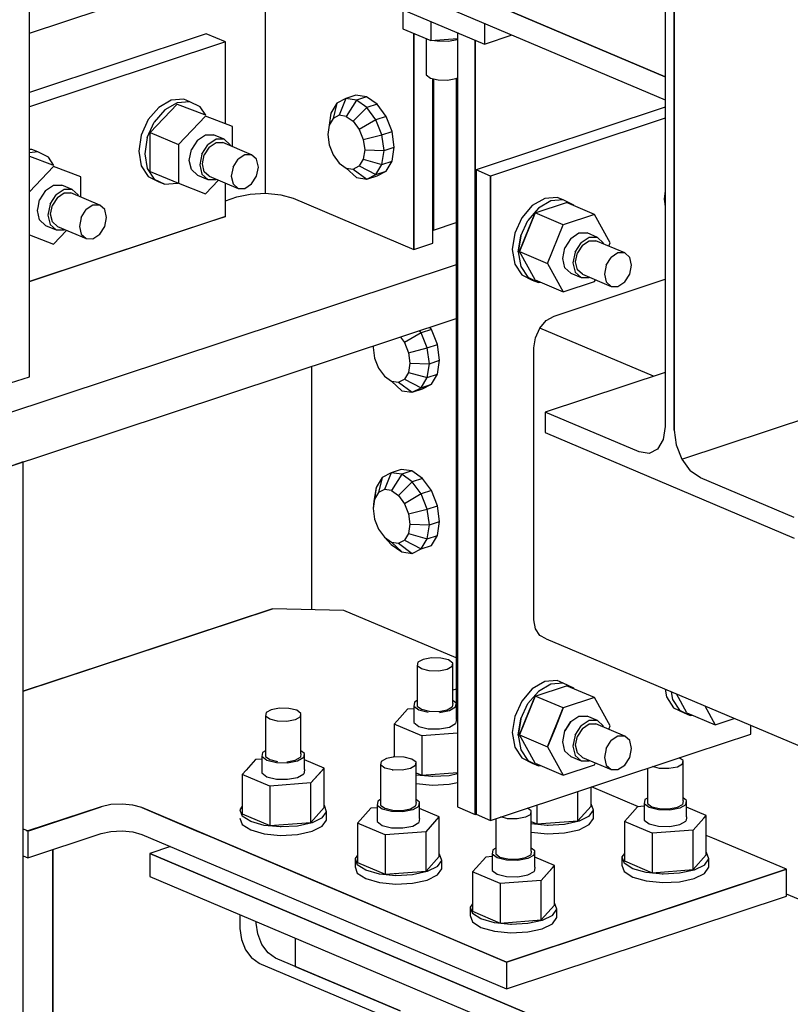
# Model space of a CAD drawing. Header units: inches. Extents: x -17.2 to 17.5, y -11.2 to 11.2.
# Tile 12 of 17: x -2.9 to -0.7, y -0.1 to 2.7. Entities that reach past the tile are written whole.
import ezdxf

# ---------------------------------------------------------------- set-up
doc = ezdxf.new("R2010")
doc.units = ezdxf.units.IN
doc.header["$LTSCALE"] = 2.5
doc.header["$MEASUREMENT"] = 0
doc.layers.add('Layer_0', color=7, linetype='Continuous')

msp = doc.modelspace()

# ---------------------------------------------------------------- linework, layer by layer
at = {"layer": 'Layer_0', "color": 2, "linetype": 'Continuous'}
for p, q in [((-2.8949, 1.6932), (-2.8949, 7.7569)), ((-1.0653, 2.5566), (-2.8949, 3.3313)), ((-2.8949, 3.2648), (-1.0653, 2.4902)), ((-1.0653, 3.1072), (-1.0653, 1.5503)), ((-1.0399, 1.5396), (-1.0399, 3.0965)), ((-2.2154, 2.2213), (-2.2154, 2.9771)), ((-2.0332, 2.9664), (-1.0653, 2.5566)), ((-1.0399, 2.9714), (-1.0399, 1.5396)), ((-2.8949, 2.6821), (-2.3358, 2.8674)), ((-2.138, 2.8844), (-1.5858, 2.6506)), ((-1.5858, 2.7105), (-1.5858, 2.6506)), ((-2.3863, 2.6802), (-2.8949, 2.5116)), ((-2.3311, 2.6568), (-2.3863, 2.6802)), ((-1.789, 2.6811), (-1.789, 2.0598)), ((-1.789, 2.3668), (-1.789, 2.6811)), ((-1.6637, 2.6835), (-1.6637, 0.4549)), ((-1.5858, 2.6506), (-1.5064, 2.6769)), ((-2.3311, 2.6568), (-2.8949, 2.4699)), ((-2.3311, 2.4219), (-2.3311, 2.6568)), ((-1.6123, 2.6618), (-1.6123, 2.0431)), ((-1.6123, 0.4331), (-1.6123, 2.6618)), ((-1.7347, 2.0778), (-1.7347, 2.5512)), ((-1.7324, 2.5506), (-1.7324, 2.1155)), ((-1.667, 2.5516), (-1.667, 0.7509)), ((-1.0653, 2.4688), (-1.6098, 2.2883)), ((-1.0653, 2.4375), (-1.5684, 2.2708)), ((-1.789, 2.0598), (-1.789, 2.3668)), ((-1.5684, 2.2708), (-1.6098, 2.2883)), ((-1.6098, 2.2883), (-1.6098, 0.4339)), ((-1.6098, 2.0431), (-1.6098, 2.2883)), ((-1.5684, 2.2708), (-1.5684, 2.092)), ((-1.5684, 0.4164), (-1.5684, 2.2708)), ((-2.3311, 2.1546), (-2.3311, 2.2507)), ((-2.3311, 2.1998), (-2.2986, 2.2106)), ((-2.2986, 2.2106), (-2.2598, 2.219)), ((-2.2598, 2.219), (-2.2154, 2.2213)), ((-2.2154, 2.2213), (-2.172, 2.217)), ((-2.172, 2.217), (-2.1363, 2.2068)), ((-2.1363, 2.2068), (-1.789, 2.0598)), ((-2.3311, 2.1546), (-2.8949, 1.9677)), ((-2.3786, 2.1388), (-2.3311, 2.1546)), ((-1.0178, 1.4557), (1.1042, 2.159)), ((-2.8949, 1.9677), (-2.3786, 2.1388)), ((-1.7324, 2.1155), (-1.667, 2.1372)), ((-1.7347, 2.1164), (-1.7324, 2.1155)), ((-1.789, 2.0598), (-1.7347, 2.0778)), ((-1.5684, 2.092), (-1.5684, 2.0014)), ((-1.6123, 2.0431), (-1.6123, 0.4331)), ((-1.667, 2.0152), (-2.9782, 1.5806)), ((-1.5684, 2.0014), (-1.5684, 0.7012)), ((-1.3854, 1.8678), (-1.0653, 1.9739)), ((-2.9782, 1.4261), (-1.667, 1.8606)), ((-1.4266, 1.8331), (-1.4077, 1.855)), ((-1.4077, 1.855), (-1.3854, 1.8678)), ((-1.4392, 1.8056), (-1.4266, 1.8331)), ((-1.0993, 1.6945), (-1.4266, 1.8331)), ((-1.4436, 1.7765), (-1.4392, 1.8056)), ((-1.4436, 0.9934), (-1.4436, 1.7765)), ((-2.0824, 1.0227), (-2.0824, 1.723)), ((-1.0653, 1.7058), (-1.411, 1.5912)), ((-2.9492, 1.6752), (-2.8949, 1.6932)), ((-1.1407, 1.4768), (-1.411, 1.5912)), ((-1.411, 1.5912), (-1.411, 1.5325)), ((-1.411, 1.5325), (-0.6942, 1.229)), ((-1.0653, 1.5503), (-1.0711, 1.5124)), ((-1.0399, 1.5396), (-1.0342, 1.4968)), ((-1.0711, 1.5124), (-1.0874, 1.4851)), ((-1.1118, 1.4726), (-1.1407, 1.4768)), ((-1.0874, 1.4851), (-1.1118, 1.4726)), ((-1.0342, 1.4968), (-1.0178, 1.4557)), ((-2.9127, 1.4478), (-2.9455, 1.4369)), ((-2.9127, -3.5358), (-2.9127, 1.4478)), ((-1.0178, 1.4557), (-0.9934, 1.4224)), ((-0.9645, 1.4022), (-0.9934, 1.4224)), ((-0.6942, 1.2878), (-0.9645, 1.4022)), ((-2.9127, 0.7878), (-2.196, 1.0253)), ((-2.196, 1.0253), (-2.6797, 0.865)), ((-1.9902, 1.0206), (-2.196, 1.0253)), ((-1.667, 0.8838), (-1.9902, 1.0206)), ((-1.4392, 0.9673), (-1.4436, 0.9934)), ((-1.4266, 0.9481), (-1.4392, 0.9673)), ((-1.4077, 0.9388), (-1.4266, 0.9481)), ((-1.4077, 0.9388), (0.7558, 0.0227)), ((-2.6797, 0.865), (-2.9127, 0.7878)), ((-1.667, 0.7943), (-1.6768, 0.791)), ((-1.667, 0.7509), (-1.6637, 0.7495)), ((-1.5684, 0.7012), (-1.5684, 0.6106)), ((-0.8195, 0.6646), (-0.8195, 0.6897)), ((-0.9825, 0.6106), (-0.8195, 0.6646)), ((-1.5684, 0.6106), (-1.5684, 0.4164)), ((-1.5684, 0.4164), (-0.9825, 0.6106)), ((-1.1428, 0.4557), (-1.2776, 0.5128)), ((-2.689, 0.4556), (-2.8997, 0.3858)), ((-2.894, 0.3876), (-2.689, 0.4556)), ((-2.6609, 0.4617), (-2.689, 0.4556)), ((-2.6287, 0.4633), (-2.6609, 0.4617)), ((-2.5973, 0.4602), (-2.6287, 0.4633)), ((-2.5714, 0.4529), (-2.5973, 0.4602)), ((-1.6637, 0.4549), (-1.6123, 0.4331)), ((-1.5222, 0.0086), (-2.5714, 0.4529)), ((-2.5714, 0.4529), (-2.4173, 0.3876)), ((-1.6123, 0.4331), (-1.6098, 0.4339)), ((-1.6098, 0.4339), (-1.5684, 0.4164)), ((-2.8997, 0.3858), (-2.9127, 0.3913)), ((-2.9041, 0.3876), (-2.8997, 0.3858)), ((-2.8997, 0.3858), (-2.894, 0.3876)), ((-2.8997, 0.3858), (-2.8997, 0.3085)), ((-2.8997, 0.3085), (-2.689, 0.3783)), ((-2.689, 0.3783), (-2.6609, 0.3844)), ((-2.6609, 0.3844), (-2.6287, 0.3861)), ((-2.6287, 0.3861), (-2.5973, 0.383)), ((-2.5973, 0.383), (-2.5714, 0.3756)), ((-2.5714, 0.3756), (-1.5222, -0.0686)), ((-2.4173, 0.3876), (-2.3635, 0.3649)), ((-0.9282, 0.3649), (-0.9474, 0.373)), ((-2.4889, 0.3407), (-2.5482, 0.321)), ((-2.3635, 0.3649), (-2.086, 0.2474)), ((-0.7171, 0.2755), (-0.9282, 0.3649)), ((-2.9127, 0.314), (-2.8997, 0.3085)), ((-2.8276, 0.3324), (-2.8276, -0.2903)), ((-2.8276, -0.4076), (-2.8276, 0.3324)), ((2.0832, -1.64), (-2.5482, 0.321)), ((-2.5482, 0.321), (-2.5482, 0.2546)), ((-2.5482, 0.321), (0.6184, -1.0197)), ((-0.7171, 0.2755), (-1.5222, 0.0086)), ((-0.999, 0.1821), (-0.7171, 0.2755)), ((-0.7171, 0.1982), (-0.7171, 0.2755)), ((-2.5482, 0.2546), (0.3663, -0.9794)), ((-2.086, 0.2474), (-1.9318, 0.1821)), ((0.7558, -0.4193), (-0.7171, 0.2043)), ((-1.9318, 0.1821), (-1.7547, 0.1071)), ((-1.5222, -0.0686), (-0.7171, 0.1982)), ((-1.2252, 0.1071), (-0.999, 0.1821)), ((-2.2893, 0.1449), (-2.2893, 0.1051)), ((-2.2425, 0.1207), (-2.2425, 0.1251)), ((-2.2382, 0.0893), (-2.2425, 0.1207)), ((-2.2893, 0.1051), (-2.2851, 0.0738)), ((-2.2263, 0.0592), (-2.2382, 0.0893)), ((-1.7547, 0.1071), (-1.5222, 0.0086)), ((-1.5222, 0.0086), (-1.2252, 0.1071)), ((-2.2851, 0.0738), (-2.2731, 0.0437)), ((-2.2084, 0.0348), (-2.2263, 0.0592)), ((-2.1304, 0.0777), (-2.1304, -0.0041)), ((-2.2731, 0.0437), (-2.2552, 0.0193)), ((-2.1872, 0.02), (-2.2084, 0.0348)), ((-2.234, 0.0045), (-2.2552, 0.0193)), ((-1.8751, -0.1475), (-2.234, 0.0045)), ((-1.8283, -0.132), (-2.1872, 0.02)), ((-1.5222, 0.0086), (-1.5222, -0.0686)), ((-2.1304, -0.0041), (-1.8283, -0.132))]:
    msp.add_line(p, q, dxfattribs=at)
at = {"layer": 'Layer_0', "color": 1, "linetype": 'Continuous'}
for p, q in [((-1.8202, 2.7498), (-1.8202, 2.6943)), ((-1.8202, 2.6943), (-1.7404, 2.6606)), ((-1.7404, 2.716), (-1.7404, 2.6606)), ((-1.7533, 2.666), (-1.7533, 2.5619)), ((-1.7404, 2.6606), (-1.6637, 2.6664)), ((-1.7298, 2.6614), (-1.7221, 2.6595)), ((-1.7221, 2.6595), (-1.6898, 2.6587)), ((-1.6898, 2.6587), (-1.6637, 2.6636)), ((-1.7533, 2.5619), (-1.7413, 2.5528)), ((-1.7413, 2.5528), (-1.7188, 2.5473)), ((-1.6919, 2.5467), (-1.6678, 2.5512)), ((-1.6678, 2.5512), (-1.6637, 2.5535)), ((-1.7188, 2.5473), (-1.6919, 2.5467)), ((-1.9848, 2.4939), (-2.0107, 2.4807)), ((-1.9848, 2.4939), (-2.0039, 2.4456)), ((-1.9555, 2.5036), (-1.9848, 2.4939)), ((-1.9543, 2.4895), (-1.9848, 2.4939)), ((-1.925, 2.4992), (-1.9555, 2.5036)), ((-1.925, 2.4992), (-1.9543, 2.4895)), ((-1.8945, 2.4778), (-1.925, 2.4992)), ((-2.5227, 2.4684), (-2.5531, 2.4332)), ((-2.5476, 2.3958), (-2.4696, 2.4774)), ((-2.4869, 2.4891), (-2.5227, 2.4684)), ((-2.4696, 2.4818), (-2.5054, 2.4611)), ((-2.4511, 2.4922), (-2.4869, 2.4891)), ((-2.4338, 2.4848), (-2.4696, 2.4818)), ((-2.4696, 2.4774), (-2.3916, 2.4475)), ((-2.4338, 2.4848), (-2.4511, 2.4922)), ((-2.4034, 2.4698), (-2.4338, 2.4848)), ((-2.3877, 2.4459), (-2.4034, 2.4698)), ((-2.0107, 2.4807), (-2.0279, 2.4518)), ((-2.0107, 2.4807), (-2.0211, 2.4367)), ((-1.9543, 2.4895), (-1.9836, 2.4426)), ((-1.9238, 2.4681), (-1.9632, 2.4283)), ((-1.9238, 2.4681), (-1.9543, 2.4895)), ((-1.8945, 2.4778), (-1.9238, 2.4681)), ((-1.8979, 2.4329), (-1.9238, 2.4681)), ((-1.8687, 2.4426), (-1.8945, 2.4778)), ((-2.5054, 2.4611), (-2.5358, 2.4259)), ((-2.3885, 2.4431), (-2.4665, 2.3615)), ((-2.3105, 2.4132), (-2.3885, 2.4431)), ((-2.0279, 2.4518), (-2.0326, 2.4175)), ((-2.0039, 2.4456), (-2.0211, 2.4367)), ((-1.9836, 2.4426), (-2.0039, 2.4456)), ((-1.9836, 2.4426), (-1.9632, 2.4283)), ((-1.8687, 2.4426), (-1.8979, 2.4329)), ((-1.8514, 2.3991), (-1.8687, 2.4426)), ((-2.5531, 2.4332), (-2.5734, 2.3889)), ((-2.5561, 2.3816), (-2.5358, 2.4259)), ((-2.3105, 2.3551), (-2.3105, 2.4132)), ((-2.0326, 2.4175), (-2.0367, 2.3908)), ((-2.0211, 2.4367), (-2.0326, 2.4175)), ((-1.9632, 2.4283), (-1.946, 2.4049)), ((-1.8979, 2.4329), (-1.946, 2.4049)), ((-1.8807, 2.3895), (-1.8979, 2.4329)), ((-2.5734, 2.3889), (-2.5805, 2.3422)), ((-2.5561, 2.3816), (-2.5632, 2.3349)), ((-2.5476, 2.2843), (-2.5476, 2.3958)), ((-2.5476, 2.3958), (-2.4665, 2.3615)), ((-2.4119, 2.374), (-2.3885, 2.3895)), ((-2.3885, 2.3895), (-2.3651, 2.3895)), ((-2.3348, 2.3766), (-2.3651, 2.3895)), ((-2.0367, 2.3908), (-2.0326, 2.3606)), ((-1.946, 2.4049), (-1.9345, 2.3759)), ((-1.9345, 2.3759), (-1.8807, 2.3895)), ((-1.8807, 2.3895), (-1.8514, 2.3991)), ((-1.8746, 2.3442), (-1.8807, 2.3895)), ((-1.8453, 2.3539), (-1.8514, 2.3991)), ((-2.4665, 2.3615), (-2.4665, 2.2499)), ((-2.4119, 2.374), (-2.4291, 2.3471)), ((-2.3987, 2.3342), (-2.3816, 2.3611)), ((-2.3777, 2.3541), (-2.3919, 2.3317)), ((-2.3582, 2.3767), (-2.3816, 2.3611)), ((-2.3777, 2.3541), (-2.3582, 2.367)), ((-2.3348, 2.3766), (-2.3582, 2.3767)), ((-2.3582, 2.367), (-2.3387, 2.367)), ((-2.2558, 2.3319), (-2.3387, 2.367)), ((-2.3176, 2.3611), (-2.3348, 2.3766)), ((-2.3168, 2.3578), (-2.3176, 2.3611)), ((-2.0326, 2.3606), (-2.0211, 2.3316)), ((-1.9345, 2.3759), (-1.9304, 2.3458)), ((-1.8746, 2.3442), (-1.8453, 2.3539)), ((-1.8514, 2.3138), (-1.8453, 2.3539)), ((-2.8879, 2.3474), (-2.8949, 2.3468)), ((-2.8707, 2.3401), (-2.8949, 2.338)), ((-2.8949, 2.3282), (-2.8285, 2.3027)), ((-2.8707, 2.3401), (-2.8879, 2.3474)), ((-2.8403, 2.325), (-2.8707, 2.3401)), ((-2.8246, 2.3011), (-2.8403, 2.325)), ((-2.5805, 2.3422), (-2.5734, 2.3002)), ((-2.5632, 2.3349), (-2.5561, 2.2929)), ((-2.4353, 2.316), (-2.4291, 2.3471)), ((-2.3987, 2.3342), (-2.405, 2.3032)), ((-2.3972, 2.3058), (-2.3919, 2.3317)), ((-2.2753, 2.3319), (-2.2948, 2.319)), ((-2.2558, 2.3319), (-2.2753, 2.3319)), ((-2.2416, 2.319), (-2.2558, 2.3319)), ((-2.0211, 2.3316), (-2.0039, 2.3082)), ((-1.9304, 2.3458), (-1.9345, 2.319)), ((-1.9304, 2.3458), (-1.8746, 2.3442)), ((-1.8807, 2.3041), (-1.8746, 2.3442)), ((-2.8254, 2.2983), (-2.8949, 2.2256)), ((-2.7474, 2.2684), (-2.8254, 2.2983)), ((-2.5734, 2.3002), (-2.5531, 2.2693)), ((-2.4291, 2.2892), (-2.4353, 2.316)), ((-2.405, 2.3032), (-2.3987, 2.2763)), ((-2.3919, 2.2834), (-2.3972, 2.3058)), ((-2.3091, 2.2966), (-2.3143, 2.2707)), ((-2.3091, 2.2966), (-2.2948, 2.319)), ((-2.2363, 2.2966), (-2.2416, 2.319)), ((-2.2416, 2.2707), (-2.2363, 2.2966)), ((-2.0039, 2.3082), (-1.9836, 2.2939)), ((-1.9632, 2.291), (-1.946, 2.2998)), ((-1.9345, 2.319), (-1.946, 2.2998)), ((-1.946, 2.2998), (-1.8979, 2.2752)), ((-1.9345, 2.319), (-1.8807, 2.3041)), ((-1.8979, 2.2752), (-1.8807, 2.3041)), ((-1.8807, 2.3041), (-1.8514, 2.3138)), ((-1.8687, 2.2849), (-1.8514, 2.3138)), ((-2.7474, 2.2103), (-2.7474, 2.2684)), ((-2.5561, 2.2929), (-2.5358, 2.262)), ((-2.5531, 2.2693), (-2.5227, 2.2543)), ((-2.5476, 2.2843), (-2.4665, 2.2499)), ((-2.4119, 2.2736), (-2.4291, 2.2892)), ((-2.4119, 2.2736), (-2.3816, 2.2608)), ((-2.3987, 2.2763), (-2.3816, 2.2608)), ((-2.3777, 2.2704), (-2.3919, 2.2834)), ((-2.3777, 2.2704), (-2.2948, 2.2354)), ((-2.3143, 2.2707), (-2.3091, 2.2483)), ((-2.2558, 2.2483), (-2.2416, 2.2707)), ((-1.9836, 2.2939), (-1.9632, 2.291)), ((-1.9836, 2.2939), (-1.9543, 2.2664)), ((-1.9632, 2.291), (-1.9238, 2.262)), ((-1.9238, 2.262), (-1.8979, 2.2752)), ((-1.9238, 2.262), (-1.8945, 2.2717)), ((-1.8979, 2.2752), (-1.8687, 2.2849)), ((-1.8945, 2.2717), (-1.8687, 2.2849)), ((-2.8488, 2.2292), (-2.8254, 2.2447)), ((-2.8254, 2.2447), (-2.802, 2.2447)), ((-2.7717, 2.2319), (-2.802, 2.2447)), ((-2.5358, 2.262), (-2.5054, 2.247)), ((-2.5227, 2.2543), (-2.5054, 2.247)), ((-2.5054, 2.247), (-2.4696, 2.25)), ((-2.4696, 2.25), (-2.4684, 2.2507)), ((-2.4665, 2.2499), (-2.3885, 2.22)), ((-2.3885, 2.22), (-2.3511, 2.2592)), ((-2.3816, 2.2608), (-2.3582, 2.2608)), ((-2.3582, 2.2608), (-2.3569, 2.2616)), ((-2.3091, 2.2483), (-2.2948, 2.2354)), ((-2.2753, 2.2353), (-2.2558, 2.2483)), ((-1.9543, 2.2664), (-1.9238, 2.262)), ((-2.8488, 2.2292), (-2.8659, 2.2023)), ((-2.8356, 2.1895), (-2.8185, 2.2163)), ((-2.7951, 2.2319), (-2.8185, 2.2163)), ((-2.8146, 2.2093), (-2.7951, 2.2222)), ((-2.7717, 2.2319), (-2.7951, 2.2319)), ((-2.7951, 2.2222), (-2.7756, 2.2222)), ((-2.6927, 2.1871), (-2.7756, 2.2222)), ((-2.7545, 2.2163), (-2.7717, 2.2319)), ((-2.7537, 2.213), (-2.7545, 2.2163)), ((-2.2948, 2.2354), (-2.2753, 2.2353)), ((-1.0653, 2.2278), (-1.0689, 2.2044)), ((-2.8704, 2.1804), (-2.8659, 2.2023)), ((-2.8356, 2.1895), (-2.8419, 2.1584)), ((-2.8341, 2.161), (-2.8288, 2.1869)), ((-2.8146, 2.2093), (-2.8288, 2.1869)), ((-2.7122, 2.1871), (-2.7317, 2.1742)), ((-2.6927, 2.1871), (-2.7122, 2.1871)), ((-2.6784, 2.1742), (-2.6927, 2.1871)), ((-1.448, 2.1858), (-1.4784, 2.1506)), ((-1.4122, 2.2065), (-1.448, 2.1858)), ((-1.44, 2.1649), (-1.3499, 2.1948)), ((-1.3949, 2.1992), (-1.4307, 2.1785)), ((-1.3763, 2.2095), (-1.4122, 2.2065)), ((-1.3591, 2.2022), (-1.3949, 2.1992)), ((-1.3591, 2.2022), (-1.3763, 2.2095)), ((-1.3287, 2.1872), (-1.3591, 2.2022)), ((-1.2688, 2.1605), (-1.3499, 2.1948)), ((-1.3275, 2.1853), (-1.3287, 2.1872)), ((-1.0689, 2.2044), (-1.0653, 2.1833)), ((-2.8722, 2.1713), (-2.8704, 2.1804)), ((-2.8659, 2.1444), (-2.8722, 2.1713)), ((-2.8419, 2.1584), (-2.8356, 2.1315)), ((-2.8288, 2.1386), (-2.8341, 2.161)), ((-2.746, 2.1518), (-2.7317, 2.1742)), ((-2.6732, 2.1518), (-2.6784, 2.1742)), ((-1.44, 2.1649), (-1.485, 2.0534)), ((-1.4694, 2.092), (-1.44, 2.1649)), ((-1.4307, 2.1785), (-1.4611, 2.1433)), ((-1.3589, 2.1306), (-1.44, 2.1649)), ((-1.2688, 2.1605), (-1.3589, 2.1306)), ((-1.2237, 2.0788), (-1.2688, 2.1605)), ((-2.8488, 2.1288), (-2.8659, 2.1444)), ((-2.8488, 2.1288), (-2.8185, 2.116)), ((-2.8356, 2.1315), (-2.8185, 2.116)), ((-2.8146, 2.1256), (-2.8288, 2.1386)), ((-2.8146, 2.1256), (-2.7317, 2.0906)), ((-2.746, 2.1518), (-2.7512, 2.1259)), ((-2.7512, 2.1259), (-2.746, 2.1035)), ((-2.6927, 2.1035), (-2.6784, 2.1259)), ((-2.6784, 2.1259), (-2.6732, 2.1518)), ((-1.4784, 2.1506), (-1.4987, 2.1063)), ((-1.4814, 2.099), (-1.4611, 2.1433)), ((-1.4039, 2.0191), (-1.3589, 2.1306)), ((-2.8949, 2.1019), (-2.8254, 2.0752)), ((-2.8254, 2.0752), (-2.788, 2.1144)), ((-2.8185, 2.116), (-2.7951, 2.116)), ((-2.7951, 2.116), (-2.7938, 2.1168)), ((-2.746, 2.1035), (-2.7317, 2.0906)), ((-2.7122, 2.0905), (-2.6927, 2.1035)), ((-1.4987, 2.1063), (-1.5058, 2.0596)), ((-1.4885, 2.0523), (-1.4814, 2.099)), ((-1.4814, 2.099), (-1.4825, 2.092)), ((-1.3372, 2.0914), (-1.3138, 2.1069)), ((-1.3138, 2.1069), (-1.2904, 2.1069)), ((-1.2609, 2.0944), (-1.2904, 2.1069)), ((-2.7317, 2.0906), (-2.7122, 2.0905)), ((-1.4825, 2.092), (-1.4885, 2.0523)), ((-1.485, 2.0534), (-1.4694, 2.092)), ((-1.3372, 2.0914), (-1.3543, 2.0645)), ((-1.3248, 2.052), (-1.3077, 2.0789)), ((-1.3038, 2.0718), (-1.3181, 2.0494)), ((-1.2843, 2.0944), (-1.3077, 2.0789)), ((-1.3038, 2.0718), (-1.2843, 2.0847)), ((-1.2609, 2.0944), (-1.2843, 2.0944)), ((-1.2843, 2.0847), (-1.2648, 2.0847)), ((-1.1819, 2.0497), (-1.2648, 2.0847)), ((-1.2437, 2.0789), (-1.2609, 2.0944)), ((-1.243, 2.0755), (-1.2437, 2.0789)), ((-1.2277, 2.069), (-1.2237, 2.0788)), ((-1.5058, 2.0596), (-1.4987, 2.0176)), ((-1.4885, 2.0523), (-1.4814, 2.0103)), ((-1.485, 2.0534), (-1.4039, 2.0191)), ((-1.44, 1.9718), (-1.485, 2.0534)), ((-1.3606, 2.0334), (-1.3543, 2.0645)), ((-1.3248, 2.052), (-1.3311, 2.0209)), ((-1.3233, 2.0235), (-1.3181, 2.0494)), ((-1.2015, 2.0497), (-1.221, 2.0367)), ((-1.1819, 2.0497), (-1.2015, 2.0497)), ((-1.1677, 2.0367), (-1.1819, 2.0497)), ((-1.4987, 2.0176), (-1.4784, 1.9867)), ((-1.4039, 2.0191), (-1.3589, 1.9374)), ((-1.3543, 2.0065), (-1.3606, 2.0334)), ((-1.3311, 2.0209), (-1.3248, 1.994)), ((-1.3181, 2.0011), (-1.3233, 2.0235)), ((-1.2352, 2.0143), (-1.2405, 1.9885)), ((-1.2352, 2.0143), (-1.221, 2.0367)), ((-1.1624, 2.0143), (-1.1677, 2.0367)), ((-1.1677, 1.9884), (-1.1624, 2.0143)), ((-1.4814, 2.0103), (-1.4611, 1.9794)), ((-1.4784, 1.9867), (-1.448, 1.9716)), ((-1.3372, 1.991), (-1.3543, 2.0065)), ((-1.3372, 1.991), (-1.3077, 1.9785)), ((-1.3248, 1.994), (-1.3077, 1.9785)), ((-1.3038, 1.9882), (-1.3181, 2.0011)), ((-1.3038, 1.9882), (-1.221, 1.9531)), ((-1.2405, 1.9885), (-1.2352, 1.966)), ((-1.1819, 1.966), (-1.1677, 1.9884)), ((-1.4611, 1.9794), (-1.4307, 1.9643)), ((-1.448, 1.9716), (-1.4307, 1.9643)), ((-1.44, 1.9718), (-1.3589, 1.9374)), ((-1.4307, 1.9643), (-1.4238, 1.9649)), ((-1.3589, 1.9374), (-1.2688, 1.9673)), ((-1.3077, 1.9785), (-1.2843, 1.9785)), ((-1.2843, 1.9785), (-1.283, 1.9794)), ((-1.2688, 1.9673), (-1.2667, 1.9725)), ((-1.2352, 1.966), (-1.221, 1.9531)), ((-1.2015, 1.9531), (-1.1819, 1.966)), ((-1.221, 1.9531), (-1.2015, 1.9531)), ((-1.7675, 1.8194), (-1.8155, 1.7914)), ((-1.7675, 1.8194), (-1.7722, 1.8258)), ((-1.7382, 1.8291), (-1.7675, 1.8194)), ((-1.7502, 1.7759), (-1.7675, 1.8194)), ((-1.7382, 1.8291), (-1.7429, 1.8355)), ((-1.721, 1.7856), (-1.7382, 1.8291)), ((-1.8274, 1.8075), (-1.8155, 1.7914)), ((-1.8155, 1.7914), (-1.804, 1.7624)), ((-1.7502, 1.7759), (-1.721, 1.7856)), ((-1.7149, 1.7404), (-1.721, 1.7856)), ((-1.9056, 1.7816), (-1.9062, 1.7772)), ((-1.9062, 1.7772), (-1.9022, 1.7471)), ((-1.804, 1.7624), (-1.7502, 1.7759)), ((-1.804, 1.7624), (-1.8, 1.7322)), ((-1.7442, 1.7307), (-1.7502, 1.7759)), ((-1.9022, 1.7471), (-1.8907, 1.7181)), ((-1.8, 1.7322), (-1.804, 1.7055)), ((-1.8, 1.7322), (-1.7442, 1.7307)), ((-1.7502, 1.6906), (-1.7442, 1.7307)), ((-1.7442, 1.7307), (-1.7149, 1.7404)), ((-1.721, 1.7003), (-1.7149, 1.7404)), ((-1.8907, 1.7181), (-1.8734, 1.6947)), ((-1.804, 1.7055), (-1.8155, 1.6862)), ((-1.804, 1.7055), (-1.7502, 1.6906)), ((-1.8734, 1.6947), (-1.8531, 1.6804)), ((-1.8531, 1.6804), (-1.8328, 1.6774)), ((-1.8531, 1.6804), (-1.8239, 1.6529)), ((-1.8328, 1.6774), (-1.8155, 1.6862)), ((-1.8328, 1.6774), (-1.7934, 1.6485)), ((-1.8155, 1.6862), (-1.7675, 1.6617)), ((-1.7675, 1.6617), (-1.7502, 1.6906)), ((-1.7502, 1.6906), (-1.721, 1.7003)), ((-1.7382, 1.6714), (-1.721, 1.7003)), ((-1.8239, 1.6529), (-1.7934, 1.6485)), ((-1.7934, 1.6485), (-1.7675, 1.6617)), ((-1.7934, 1.6485), (-1.7641, 1.6582)), ((-1.7675, 1.6617), (-1.7382, 1.6714)), ((-1.7641, 1.6582), (-1.7382, 1.6714)), ((-1.8251, 1.4265), (-1.8544, 1.4168)), ((-1.7946, 1.4221), (-1.8251, 1.4265)), ((-1.7946, 1.4221), (-1.8239, 1.4124)), ((-1.7641, 1.4007), (-1.7946, 1.4221)), ((-1.8802, 1.4036), (-1.8975, 1.3747)), ((-1.8802, 1.4036), (-1.8907, 1.3596)), ((-1.8544, 1.4168), (-1.8802, 1.4036)), ((-1.8544, 1.4168), (-1.8734, 1.3684)), ((-1.8239, 1.4124), (-1.8544, 1.4168)), ((-1.8239, 1.4124), (-1.8531, 1.3655)), ((-1.7934, 1.391), (-1.8328, 1.3512)), ((-1.7934, 1.391), (-1.8239, 1.4124)), ((-1.7641, 1.4007), (-1.7934, 1.391)), ((-1.7675, 1.3558), (-1.7934, 1.391)), ((-1.7382, 1.3655), (-1.7641, 1.4007)), ((-1.8975, 1.3747), (-1.9036, 1.3346)), ((-1.8975, 1.3747), (-1.9022, 1.3404)), ((-1.8734, 1.3684), (-1.8907, 1.3596)), ((-1.8531, 1.3655), (-1.8734, 1.3684)), ((-1.8531, 1.3655), (-1.8328, 1.3512)), ((-1.7382, 1.3655), (-1.7675, 1.3558)), ((-1.721, 1.322), (-1.7382, 1.3655)), ((-1.9022, 1.3404), (-1.9062, 1.3136)), ((-1.9036, 1.3346), (-1.9062, 1.3136)), ((-1.8907, 1.3596), (-1.9022, 1.3404)), ((-1.8328, 1.3512), (-1.8155, 1.3278)), ((-1.7675, 1.3558), (-1.8155, 1.3278)), ((-1.7502, 1.3123), (-1.7675, 1.3558)), ((-1.9062, 1.3136), (-1.9022, 1.2835)), ((-1.8155, 1.3278), (-1.804, 1.2988)), ((-1.804, 1.2988), (-1.7502, 1.3123)), ((-1.7502, 1.3123), (-1.721, 1.322)), ((-1.7442, 1.2671), (-1.7502, 1.3123)), ((-1.7149, 1.2768), (-1.721, 1.322)), ((-1.9022, 1.2835), (-1.8907, 1.2545)), ((-1.804, 1.2988), (-1.8, 1.2686)), ((-1.7442, 1.2671), (-1.7149, 1.2768)), ((-1.721, 1.2367), (-1.7149, 1.2768)), ((-1.8907, 1.2545), (-1.8734, 1.2311)), ((-1.8, 1.2686), (-1.804, 1.2419)), ((-1.8, 1.2686), (-1.7442, 1.2671)), ((-1.7502, 1.227), (-1.7442, 1.2671)), ((-1.8734, 1.2311), (-1.8531, 1.2168)), ((-1.8734, 1.2311), (-1.8544, 1.2107)), ((-1.8328, 1.2138), (-1.8155, 1.2227)), ((-1.804, 1.2419), (-1.8155, 1.2227)), ((-1.8155, 1.2227), (-1.7675, 1.1981)), ((-1.804, 1.2419), (-1.7502, 1.227)), ((-1.7675, 1.1981), (-1.7502, 1.227)), ((-1.7502, 1.227), (-1.721, 1.2367)), ((-1.7382, 1.2078), (-1.721, 1.2367)), ((-1.8544, 1.2107), (-1.8239, 1.1893)), ((-1.8531, 1.2168), (-1.8328, 1.2138)), ((-1.8531, 1.2168), (-1.8239, 1.1893)), ((-1.8328, 1.2138), (-1.7934, 1.1849)), ((-1.7934, 1.1849), (-1.7675, 1.1981)), ((-1.7675, 1.1981), (-1.7382, 1.2078)), ((-1.8239, 1.1893), (-1.7934, 1.1849)), ((-1.7624, 0.8796), (-1.7772, 0.8712)), ((-1.7382, 0.8841), (-1.7624, 0.8796)), ((-1.7113, 0.8835), (-1.7382, 0.8841)), ((-1.6888, 0.878), (-1.7113, 0.8835)), ((-1.7772, 0.8712), (-1.7789, 0.8611)), ((-1.7669, 0.8521), (-1.7789, 0.8611)), ((-1.7789, 0.8611), (-1.7789, 0.7452)), ((-1.7444, 0.8465), (-1.7669, 0.8521)), ((-1.6933, 0.8504), (-1.7175, 0.8459)), ((-1.6785, 0.8588), (-1.6933, 0.8504)), ((-1.6768, 0.8689), (-1.6888, 0.878)), ((-1.6785, 0.8588), (-1.6768, 0.8689)), ((-1.6768, 0.753), (-1.6768, 0.8689)), ((-1.7175, 0.8459), (-1.7444, 0.8465)), ((-1.448, 0.795), (-1.4784, 0.7598)), ((-1.4122, 0.8157), (-1.448, 0.795)), ((-1.44, 0.7742), (-1.3499, 0.804)), ((-1.3949, 0.8084), (-1.4307, 0.7877)), ((-1.3763, 0.8188), (-1.4122, 0.8157)), ((-1.3591, 0.8115), (-1.3949, 0.8084)), ((-1.3591, 0.8115), (-1.3763, 0.8188)), ((-1.3287, 0.7964), (-1.3591, 0.8115)), ((-1.2688, 0.7697), (-1.3499, 0.804)), ((-1.3275, 0.7946), (-1.3287, 0.7964)), ((-1.0656, 0.7939), (-1.0618, 0.7716)), ((-1.44, 0.7742), (-1.485, 0.6627)), ((-1.4694, 0.7012), (-1.44, 0.7742)), ((-1.4307, 0.7877), (-1.4611, 0.7525)), ((-1.3589, 0.7398), (-1.44, 0.7742)), ((-1.2688, 0.7697), (-1.3589, 0.7398)), ((-1.2237, 0.688), (-1.2688, 0.7697)), ((-1.0618, 0.7716), (-1.0415, 0.7407)), ((-1.0483, 0.7866), (-1.0445, 0.7643)), ((-1.0031, 0.7258), (-1.033, 0.7801)), ((-2.1751, 0.7393), (-2.1992, 0.7348)), ((-2.1482, 0.7387), (-2.1751, 0.7393)), ((-2.1257, 0.7332), (-2.1482, 0.7387)), ((-1.7891, 0.7376), (-1.8075, 0.7361)), ((-1.7871, 0.7566), (-1.7891, 0.7445)), ((-1.7747, 0.7336), (-1.7891, 0.7445)), ((-1.7891, 0.7445), (-1.7891, 0.6977)), ((-1.7789, 0.7612), (-1.7871, 0.7566)), ((-1.7789, 0.7452), (-1.7669, 0.7362)), ((-1.6933, 0.7345), (-1.6785, 0.7429)), ((-1.6686, 0.7417), (-1.6864, 0.7316)), ((-1.6768, 0.753), (-1.6785, 0.7429)), ((-1.667, 0.7541), (-1.6768, 0.7615)), ((-1.6686, 0.7417), (-1.667, 0.7514)), ((-1.6666, 0.7071), (-1.6666, 0.7538)), ((-1.4784, 0.7598), (-1.4987, 0.7155)), ((-1.4814, 0.7082), (-1.4611, 0.7525)), ((-1.4039, 0.6283), (-1.3589, 0.7398)), ((-1.3589, 0.7398), (-1.3827, 0.6809)), ((-1.0445, 0.7643), (-1.0242, 0.7334)), ((-1.0415, 0.7407), (-1.0111, 0.7257)), ((-0.9519, 0.7458), (-0.922, 0.6915)), ((-2.2141, 0.7264), (-2.2158, 0.7163)), ((-2.2037, 0.7073), (-2.2158, 0.7163)), ((-2.2158, 0.7163), (-2.2158, 0.6004)), ((-2.1992, 0.7348), (-2.2141, 0.7264)), ((-2.1153, 0.714), (-2.1302, 0.7056)), ((-2.1137, 0.7241), (-2.1257, 0.7332)), ((-2.1153, 0.714), (-2.1137, 0.7241)), ((-2.1137, 0.6082), (-2.1137, 0.7241)), ((-1.8075, 0.7361), (-1.837, 0.7032)), ((-1.7477, 0.7269), (-1.7747, 0.7336)), ((-1.7669, 0.7362), (-1.7444, 0.7306)), ((-1.7444, 0.7306), (-1.7175, 0.73)), ((-1.7175, 0.73), (-1.6933, 0.7345)), ((-1.6864, 0.7316), (-1.7154, 0.7262)), ((-1.6637, 0.7341), (-1.6666, 0.7354)), ((-1.4987, 0.7155), (-1.5058, 0.6688)), ((-1.3372, 0.7006), (-1.3138, 0.7161)), ((-1.3138, 0.7161), (-1.2904, 0.7161)), ((-1.2609, 0.7036), (-1.2904, 0.7161)), ((-1.0242, 0.7334), (-0.9938, 0.7184)), ((-1.0111, 0.7257), (-0.9938, 0.7184)), ((-1.0031, 0.7258), (-0.922, 0.6915)), ((-0.9938, 0.7184), (-0.9869, 0.719)), ((-0.922, 0.6915), (-0.8668, 0.7097)), ((-2.1813, 0.7017), (-2.2037, 0.7073)), ((-2.1544, 0.7011), (-2.1813, 0.7017)), ((-2.1302, 0.7056), (-2.1544, 0.7011)), ((-1.837, 0.7032), (-1.8457, 0.6934)), ((-1.766, 0.6597), (-1.8457, 0.6934)), ((-1.8457, 0.6934), (-1.8457, 0.5987)), ((-1.7891, 0.6977), (-1.7747, 0.6869)), ((-1.7747, 0.6869), (-1.7477, 0.6802)), ((-1.7477, 0.6802), (-1.7154, 0.6795)), ((-1.7154, 0.6795), (-1.6864, 0.6849)), ((-1.6864, 0.6849), (-1.6686, 0.695)), ((-1.6672, 0.7032), (-1.6686, 0.695)), ((-1.6666, 0.7071), (-1.6672, 0.7032)), ((-1.4885, 0.6615), (-1.4814, 0.7082)), ((-1.4825, 0.7012), (-1.4885, 0.6615)), ((-1.485, 0.6627), (-1.4694, 0.7012)), ((-1.4814, 0.7082), (-1.4825, 0.7012)), ((-1.3827, 0.6809), (-1.4039, 0.6283)), ((-1.3372, 0.7006), (-1.3543, 0.6737)), ((-1.3543, 0.6737), (-1.3498, 0.6809)), ((-1.3498, 0.6809), (-1.3372, 0.7006)), ((-1.3248, 0.6612), (-1.3077, 0.6881)), ((-1.3038, 0.681), (-1.3181, 0.6586)), ((-1.2843, 0.7036), (-1.3077, 0.6881)), ((-1.3038, 0.681), (-1.2843, 0.694)), ((-1.2609, 0.7036), (-1.2843, 0.7036)), ((-1.2843, 0.694), (-1.2648, 0.694)), ((-1.1819, 0.6589), (-1.2648, 0.694)), ((-1.2437, 0.6881), (-1.2609, 0.7036)), ((-1.243, 0.6847), (-1.2437, 0.6881)), ((-1.2277, 0.6783), (-1.2266, 0.6809)), ((-1.2266, 0.6809), (-1.2237, 0.688)), ((-1.6637, 0.6675), (-1.766, 0.6597)), ((-1.766, 0.6597), (-1.766, 0.5462)), ((-1.5058, 0.6688), (-1.4987, 0.6268)), ((-1.4885, 0.6615), (-1.4814, 0.6195)), ((-1.485, 0.6627), (-1.4039, 0.6283)), ((-1.44, 0.581), (-1.485, 0.6627)), ((-1.3606, 0.6427), (-1.3543, 0.6737)), ((-1.3248, 0.6612), (-1.3311, 0.6302)), ((-1.3233, 0.6327), (-1.3181, 0.6586)), ((-1.2015, 0.6589), (-1.221, 0.646)), ((-1.1819, 0.6589), (-1.2015, 0.6589)), ((-1.1677, 0.6459), (-1.1819, 0.6589)), ((-1.4987, 0.6268), (-1.4784, 0.5959)), ((-1.4039, 0.6283), (-1.3589, 0.5467)), ((-1.3543, 0.6158), (-1.3606, 0.6427)), ((-1.3311, 0.6302), (-1.3248, 0.6033)), ((-1.3181, 0.6103), (-1.3233, 0.6327)), ((-1.2352, 0.6236), (-1.2405, 0.5977)), ((-1.2352, 0.6236), (-1.221, 0.646)), ((-1.1624, 0.6235), (-1.1677, 0.6459)), ((-1.1677, 0.5977), (-1.1624, 0.6235)), ((-2.224, 0.6118), (-2.226, 0.5997)), ((-2.2115, 0.5888), (-2.226, 0.5997)), ((-2.226, 0.5997), (-2.226, 0.5529)), ((-2.2158, 0.6164), (-2.224, 0.6118)), ((-2.2158, 0.6004), (-2.2037, 0.5914)), ((-2.1302, 0.5897), (-2.1153, 0.5981)), ((-2.1055, 0.5969), (-2.1233, 0.5868)), ((-2.1137, 0.6082), (-2.1153, 0.5981)), ((-2.1035, 0.609), (-2.1137, 0.6167)), ((-2.1055, 0.5969), (-2.1035, 0.609)), ((-2.1035, 0.5623), (-2.1035, 0.609)), ((-1.8438, 0.5991), (-1.8679, 0.5946)), ((-1.8457, 0.6016), (-1.848, 0.5983)), ((-1.8169, 0.5985), (-1.8438, 0.5991)), ((-1.7944, 0.5929), (-1.8169, 0.5985)), ((-1.4814, 0.6195), (-1.4611, 0.5886)), ((-1.4784, 0.5959), (-1.448, 0.5809)), ((-1.3372, 0.6002), (-1.3543, 0.6158)), ((-1.3372, 0.6002), (-1.3077, 0.5877)), ((-1.3248, 0.6033), (-1.3077, 0.5877)), ((-1.3038, 0.5974), (-1.3181, 0.6103)), ((-1.3038, 0.5974), (-1.221, 0.5623)), ((-1.2405, 0.5977), (-1.2352, 0.5753)), ((-1.1819, 0.5752), (-1.1677, 0.5977)), ((-1.0142, 0.5884), (-1.025, 0.5965)), ((-2.2444, 0.5914), (-2.2718, 0.5607)), ((-2.226, 0.5928), (-2.2444, 0.5914)), ((-2.1846, 0.5821), (-2.2115, 0.5888)), ((-2.2037, 0.5914), (-2.1813, 0.5858)), ((-2.1523, 0.5814), (-2.1846, 0.5821)), ((-2.1544, 0.5852), (-2.1302, 0.5897)), ((-2.1233, 0.5868), (-2.1523, 0.5814)), ((-2.0469, 0.5666), (-2.1035, 0.5906)), ((-1.8828, 0.5861), (-1.8845, 0.5761)), ((-1.8724, 0.567), (-1.8845, 0.5761)), ((-1.8845, 0.5761), (-1.8845, 0.4602)), ((-1.8679, 0.5946), (-1.8828, 0.5861)), ((-1.85, 0.5614), (-1.8724, 0.567)), ((-1.784, 0.5738), (-1.7989, 0.5653)), ((-1.7824, 0.5838), (-1.7944, 0.5929)), ((-1.784, 0.5738), (-1.7824, 0.5838)), ((-1.7824, 0.4679), (-1.7824, 0.5838)), ((-1.4611, 0.5886), (-1.4307, 0.5736)), ((-1.448, 0.5809), (-1.4307, 0.5736)), ((-1.44, 0.581), (-1.3589, 0.5467)), ((-1.4307, 0.5736), (-1.4238, 0.5742)), ((-1.3589, 0.5467), (-1.2688, 0.5765)), ((-1.3077, 0.5877), (-1.2843, 0.5877)), ((-1.2843, 0.5877), (-1.283, 0.5886)), ((-1.2688, 0.5765), (-1.2667, 0.5817)), ((-1.2352, 0.5753), (-1.221, 0.5623)), ((-1.2015, 0.5623), (-1.1819, 0.5752)), ((-1.0818, 0.566), (-1.102, 0.571)), ((-1.0307, 0.5698), (-1.0548, 0.5653)), ((-1.0158, 0.5783), (-1.0307, 0.5698)), ((-1.0158, 0.5783), (-1.0142, 0.5884)), ((-1.0142, 0.4725), (-1.0142, 0.5884)), ((-2.2718, 0.5607), (-2.2826, 0.5486)), ((-2.2029, 0.5149), (-2.2826, 0.5486)), ((-2.2826, 0.5486), (-2.2826, 0.4351)), ((-2.226, 0.5529), (-2.2115, 0.5421)), ((-2.2115, 0.5421), (-2.1846, 0.5354)), ((-2.1523, 0.5347), (-2.1233, 0.5401)), ((-2.1233, 0.5401), (-2.1055, 0.5502)), ((-2.1037, 0.5607), (-2.1055, 0.5502)), ((-2.1035, 0.5623), (-2.1037, 0.5607)), ((-2.0469, 0.5666), (-2.085, 0.5239)), ((-2.085, 0.5239), (-2.0521, 0.5607)), ((-2.0521, 0.5607), (-2.0469, 0.5666)), ((-2.0469, 0.4531), (-2.0469, 0.5666)), ((-1.8504, 0.5616), (-1.85, 0.5603)), ((-1.823, 0.5608), (-1.85, 0.5614)), ((-1.7989, 0.5653), (-1.823, 0.5608)), ((-1.7824, 0.5531), (-1.766, 0.5462)), ((-1.7355, 0.5422), (-1.7824, 0.5468)), ((-1.766, 0.5462), (-1.6637, 0.554)), ((-1.734, 0.5423), (-1.7369, 0.5423)), ((-1.6872, 0.5446), (-1.7355, 0.5422)), ((-1.6637, 0.5498), (-1.6872, 0.5446)), ((-1.221, 0.5623), (-1.2015, 0.5623)), ((-1.1163, 0.5663), (-1.1163, 0.4647)), ((-1.0548, 0.5653), (-1.0818, 0.566)), ((-2.085, 0.5239), (-2.2029, 0.5149)), ((-2.2029, 0.5149), (-2.2029, 0.4014)), ((-2.1846, 0.5354), (-2.1523, 0.5347)), ((-2.085, 0.4104), (-2.085, 0.5239)), ((-1.7824, 0.5227), (-1.7355, 0.518)), ((-1.7355, 0.518), (-1.6872, 0.5205)), ((-1.6872, 0.5205), (-1.6637, 0.5256)), ((-1.2787, 0.4576), (-1.2787, 0.5124)), ((-1.3168, 0.4149), (-1.3168, 0.4998)), ((-2.2826, 0.4568), (-2.2895, 0.447)), ((-2.0465, 0.4594), (-2.0469, 0.4596)), ((-2.04, 0.4413), (-2.0465, 0.4594)), ((-1.8927, 0.4715), (-1.8947, 0.4594)), ((-1.8802, 0.4485), (-1.8947, 0.4594)), ((-1.8947, 0.4594), (-1.8947, 0.4127)), ((-1.8845, 0.4761), (-1.8927, 0.4715)), ((-1.8845, 0.4602), (-1.8724, 0.4511)), ((-1.7989, 0.4494), (-1.784, 0.4579)), ((-1.7742, 0.4566), (-1.792, 0.4465)), ((-1.7824, 0.4679), (-1.784, 0.4579)), ((-1.7722, 0.4687), (-1.7824, 0.4764)), ((-1.7742, 0.4566), (-1.7722, 0.4687)), ((-1.7722, 0.422), (-1.7722, 0.4687)), ((-1.4347, 0.4607), (-1.4347, 0.4059)), ((-1.2787, 0.4576), (-1.3168, 0.4149)), ((-1.2783, 0.4639), (-1.2787, 0.4641)), ((-1.2718, 0.4458), (-1.2783, 0.4639)), ((-1.1449, 0.4556), (-1.1744, 0.4226)), ((-1.1265, 0.457), (-1.1449, 0.4556)), ((-1.1245, 0.476), (-1.1265, 0.4639)), ((-1.112, 0.4531), (-1.1265, 0.4639)), ((-1.1265, 0.4639), (-1.1265, 0.4172)), ((-1.1163, 0.4807), (-1.1245, 0.476)), ((-1.1163, 0.4647), (-1.1042, 0.4556)), ((-1.1042, 0.4556), (-1.0818, 0.4501)), ((-1.0548, 0.4494), (-1.0307, 0.454)), ((-1.0307, 0.454), (-1.0158, 0.4624)), ((-1.006, 0.4611), (-1.0238, 0.451)), ((-1.0142, 0.4725), (-1.0158, 0.4624)), ((-1.004, 0.4732), (-1.0142, 0.4809)), ((-1.006, 0.4611), (-1.004, 0.4732)), ((-1.004, 0.4265), (-1.004, 0.4732)), ((-0.9474, 0.4308), (-1.004, 0.4548)), ((-2.2895, 0.447), (-2.2829, 0.4289)), ((-2.2584, 0.4131), (-2.2829, 0.4289)), ((-2.2826, 0.4351), (-2.2029, 0.4014)), ((-2.0469, 0.4531), (-2.085, 0.4104)), ((-2.0524, 0.4236), (-2.04, 0.4413)), ((-2.04, 0.4171), (-2.04, 0.4413)), ((-1.9131, 0.4511), (-1.9513, 0.4083)), ((-1.8947, 0.4525), (-1.9131, 0.4511)), ((-1.8533, 0.4418), (-1.8802, 0.4485)), ((-1.8724, 0.4511), (-1.85, 0.4455)), ((-1.821, 0.4411), (-1.8533, 0.4418)), ((-1.85, 0.4455), (-1.823, 0.4449)), ((-1.823, 0.4449), (-1.7989, 0.4494)), ((-1.792, 0.4465), (-1.821, 0.4411)), ((-1.7156, 0.4263), (-1.7722, 0.4503)), ((-1.7537, 0.3836), (-1.7156, 0.4263)), ((-1.7156, 0.3128), (-1.7156, 0.4263)), ((-1.5186, 0.4212), (-1.5389, 0.4262)), ((-1.4527, 0.4335), (-1.4676, 0.4251)), ((-1.4511, 0.4436), (-1.4619, 0.4517)), ((-1.4527, 0.4335), (-1.4511, 0.4436)), ((-1.4511, 0.3277), (-1.4511, 0.4436)), ((-1.2842, 0.4281), (-1.3137, 0.4136)), ((-1.2842, 0.4281), (-1.2718, 0.4458)), ((-1.2718, 0.4216), (-1.2718, 0.4458)), ((-1.0851, 0.4464), (-1.112, 0.4531)), ((-1.0528, 0.4456), (-1.0851, 0.4464)), ((-1.0818, 0.4501), (-1.0548, 0.4494)), ((-1.0238, 0.451), (-1.0528, 0.4456)), ((-1.004, 0.4265), (-1.0046, 0.4226)), ((-0.9547, 0.4226), (-0.9474, 0.4308)), ((-0.9474, 0.3173), (-0.9474, 0.4308)), ((-2.2895, 0.4228), (-2.2829, 0.4047)), ((-2.2829, 0.4047), (-2.2584, 0.3889)), ((-2.2195, 0.402), (-2.2584, 0.4131)), ((-2.1724, 0.3974), (-2.2195, 0.402)), ((-2.2029, 0.4014), (-2.085, 0.4104)), ((-2.1709, 0.3975), (-2.1738, 0.3975)), ((-2.124, 0.3998), (-2.1724, 0.3974)), ((-2.0819, 0.4091), (-2.124, 0.3998)), ((-2.0524, 0.4236), (-2.0819, 0.4091)), ((-2.0819, 0.3849), (-2.0524, 0.3994)), ((-2.0524, 0.3994), (-2.04, 0.4171)), ((-1.8716, 0.3746), (-1.9513, 0.4083)), ((-1.9513, 0.4083), (-1.9513, 0.2949)), ((-1.8947, 0.4127), (-1.8802, 0.4018)), ((-1.8802, 0.4018), (-1.8533, 0.3951)), ((-1.821, 0.3944), (-1.792, 0.3998)), ((-1.792, 0.3998), (-1.7742, 0.4099)), ((-1.7722, 0.422), (-1.7742, 0.4099)), ((-1.5532, 0.4215), (-1.5532, 0.3199)), ((-1.5191, 0.4213), (-1.5186, 0.42)), ((-1.4917, 0.4205), (-1.5186, 0.4212)), ((-1.4676, 0.4251), (-1.4917, 0.4205)), ((-1.4511, 0.4128), (-1.4347, 0.4059)), ((-1.4042, 0.4019), (-1.4511, 0.4065)), ((-1.4347, 0.4059), (-1.3168, 0.4149)), ((-1.4027, 0.402), (-1.4056, 0.402)), ((-1.3558, 0.4044), (-1.4042, 0.4019)), ((-1.3137, 0.4136), (-1.3558, 0.4044)), ((-1.3137, 0.3894), (-1.2842, 0.404)), ((-1.2842, 0.404), (-1.2718, 0.4216)), ((-1.1744, 0.4226), (-1.1831, 0.4129)), ((-1.1034, 0.3791), (-1.1831, 0.4129)), ((-1.1831, 0.4129), (-1.1831, 0.2994)), ((-1.1265, 0.4172), (-1.112, 0.4063)), ((-1.112, 0.4063), (-1.0851, 0.3996)), ((-1.0851, 0.3996), (-1.0528, 0.3989)), ((-1.0528, 0.3989), (-1.0238, 0.4043)), ((-1.0238, 0.4043), (-1.006, 0.4144)), ((-1.0046, 0.4226), (-1.006, 0.4144)), ((-0.9855, 0.3881), (-0.9547, 0.4226)), ((-2.2584, 0.3889), (-2.2195, 0.3779)), ((-2.2195, 0.3779), (-2.1724, 0.3732)), ((-2.1724, 0.3732), (-2.124, 0.3757)), ((-2.124, 0.3757), (-2.0819, 0.3849)), ((-1.7537, 0.3836), (-1.8716, 0.3746)), ((-1.8716, 0.3746), (-1.8716, 0.2611)), ((-1.8533, 0.3951), (-1.821, 0.3944)), ((-1.7537, 0.2701), (-1.7537, 0.3836)), ((-1.4511, 0.3824), (-1.4042, 0.3778)), ((-1.4042, 0.3778), (-1.3558, 0.3802)), ((-1.3558, 0.3802), (-1.3137, 0.3894)), ((-0.9855, 0.3881), (-1.1034, 0.3791)), ((-1.1034, 0.3791), (-1.1034, 0.2656)), ((-0.9855, 0.2746), (-0.9855, 0.3881)), ((-1.9513, 0.3165), (-1.9582, 0.3067)), ((-1.7156, 0.3128), (-1.7537, 0.2701)), ((-1.7152, 0.3191), (-1.7156, 0.3193)), ((-1.7087, 0.301), (-1.7152, 0.3191)), ((-1.5634, 0.3122), (-1.5818, 0.3108)), ((-1.5614, 0.3312), (-1.5634, 0.3191)), ((-1.5489, 0.3083), (-1.5634, 0.3191)), ((-1.5634, 0.3191), (-1.5634, 0.2724)), ((-1.5532, 0.3359), (-1.5614, 0.3312)), ((-1.5532, 0.3199), (-1.5411, 0.3108)), ((-1.4676, 0.3092), (-1.4527, 0.3176)), ((-1.4428, 0.3163), (-1.4607, 0.3062)), ((-1.4511, 0.3277), (-1.4527, 0.3176)), ((-1.4409, 0.3284), (-1.4511, 0.3361)), ((-1.4428, 0.3163), (-1.4409, 0.3284)), ((-1.4409, 0.2817), (-1.4409, 0.3284)), ((-1.1831, 0.321), (-1.19, 0.3112)), ((-0.9474, 0.3173), (-0.9855, 0.2746)), ((-0.947, 0.3236), (-0.9474, 0.3238)), ((-0.9405, 0.3055), (-0.947, 0.3236)), ((-1.9582, 0.3067), (-1.9516, 0.2886)), ((-1.9582, 0.3067), (-1.9582, 0.2826)), ((-1.927, 0.2728), (-1.9516, 0.2886)), ((-1.9513, 0.2949), (-1.8716, 0.2611)), ((-1.7211, 0.2833), (-1.7087, 0.301)), ((-1.7087, 0.2768), (-1.7087, 0.301)), ((-1.5818, 0.3108), (-1.6092, 0.2802)), ((-1.5219, 0.3016), (-1.5489, 0.3083)), ((-1.5411, 0.3108), (-1.5186, 0.3053)), ((-1.4897, 0.3008), (-1.5219, 0.3016)), ((-1.5186, 0.3053), (-1.4917, 0.3046)), ((-1.4917, 0.3046), (-1.4676, 0.3092)), ((-1.4607, 0.3062), (-1.4897, 0.3008)), ((-1.3843, 0.286), (-1.4409, 0.31)), ((-1.3843, 0.286), (-1.4224, 0.2433)), ((-1.3895, 0.2802), (-1.3843, 0.286)), ((-1.3843, 0.1725), (-1.3843, 0.286)), ((-1.19, 0.3112), (-1.1834, 0.2931)), ((-1.19, 0.3112), (-1.19, 0.2871)), ((-1.19, 0.2871), (-1.1834, 0.269)), ((-1.1588, 0.2773), (-1.1834, 0.2931)), ((-1.1831, 0.2994), (-1.1034, 0.2656)), ((-0.9529, 0.2878), (-0.9824, 0.2733)), ((-0.9529, 0.2878), (-0.9405, 0.3055)), ((-0.9405, 0.2814), (-0.9405, 0.3055)), ((-1.9582, 0.2826), (-1.9516, 0.2644)), ((-1.9516, 0.2644), (-1.927, 0.2487)), ((-1.8882, 0.2618), (-1.927, 0.2728)), ((-1.8411, 0.2571), (-1.8882, 0.2618)), ((-1.8716, 0.2611), (-1.7537, 0.2701)), ((-1.8396, 0.2572), (-1.8425, 0.2572)), ((-1.7927, 0.2596), (-1.8411, 0.2571)), ((-1.7506, 0.2688), (-1.7927, 0.2596)), ((-1.7211, 0.2833), (-1.7506, 0.2688)), ((-1.7506, 0.2446), (-1.7211, 0.2592)), ((-1.7211, 0.2592), (-1.7087, 0.2768)), ((-1.6092, 0.2802), (-1.62, 0.2681)), ((-1.5403, 0.2343), (-1.62, 0.2681)), ((-1.62, 0.2681), (-1.62, 0.1546)), ((-1.5634, 0.2724), (-1.5489, 0.2615)), ((-1.5489, 0.2615), (-1.5219, 0.2548)), ((-1.4897, 0.2541), (-1.4607, 0.2595)), ((-1.4607, 0.2595), (-1.4428, 0.2696)), ((-1.4411, 0.2802), (-1.4428, 0.2696)), ((-1.4409, 0.2817), (-1.4411, 0.2802)), ((-1.4224, 0.2433), (-1.3895, 0.2802)), ((-1.1834, 0.269), (-1.1588, 0.2532)), ((-1.12, 0.2663), (-1.1588, 0.2773)), ((-1.0729, 0.2616), (-1.12, 0.2663)), ((-1.1034, 0.2656), (-0.9855, 0.2746)), ((-1.0714, 0.2617), (-1.0743, 0.2618)), ((-1.0245, 0.2641), (-1.0729, 0.2616)), ((-0.9824, 0.2733), (-1.0245, 0.2641)), ((-0.9824, 0.2491), (-0.9529, 0.2637)), ((-0.9529, 0.2637), (-0.9405, 0.2814)), ((-1.927, 0.2487), (-1.8882, 0.2376)), ((-1.8882, 0.2376), (-1.8411, 0.233)), ((-1.8411, 0.233), (-1.7927, 0.2354)), ((-1.7927, 0.2354), (-1.7506, 0.2446)), ((-1.4224, 0.2433), (-1.5403, 0.2343)), ((-1.5403, 0.2343), (-1.5403, 0.1208)), ((-1.5219, 0.2548), (-1.4897, 0.2541)), ((-1.4224, 0.1298), (-1.4224, 0.2433)), ((-1.1588, 0.2532), (-1.12, 0.2421)), ((-1.12, 0.2421), (-1.0729, 0.2375)), ((-1.0729, 0.2375), (-1.0245, 0.2399)), ((-1.0245, 0.2399), (-0.9824, 0.2491)), ((-1.62, 0.1762), (-1.6269, 0.1664)), ((-1.3843, 0.1725), (-1.4224, 0.1298)), ((-1.3839, 0.1788), (-1.3843, 0.179)), ((-1.3774, 0.1607), (-1.3839, 0.1788)), ((-1.6269, 0.1664), (-1.6203, 0.1483)), ((-1.6269, 0.1664), (-1.6269, 0.1423)), ((-1.6269, 0.1423), (-1.6203, 0.1242)), ((-1.5957, 0.1325), (-1.6203, 0.1483)), ((-1.62, 0.1546), (-1.5403, 0.1208)), ((-1.3898, 0.143), (-1.4193, 0.1285)), ((-1.3898, 0.143), (-1.3774, 0.1607)), ((-1.3774, 0.1366), (-1.3774, 0.1607)), ((-1.6203, 0.1242), (-1.5957, 0.1084)), ((-1.5569, 0.1215), (-1.5957, 0.1325)), ((-1.5097, 0.1168), (-1.5569, 0.1215)), ((-1.5403, 0.1208), (-1.4224, 0.1298)), ((-1.5083, 0.1169), (-1.5112, 0.117)), ((-1.4614, 0.1193), (-1.5097, 0.1168)), ((-1.4193, 0.1285), (-1.4614, 0.1193)), ((-1.4193, 0.1043), (-1.3898, 0.1189)), ((-1.3898, 0.1189), (-1.3774, 0.1366)), ((-1.5957, 0.1084), (-1.5569, 0.0973)), ((-1.5569, 0.0973), (-1.5097, 0.0927)), ((-1.5097, 0.0927), (-1.4614, 0.0951)), ((-1.4614, 0.0951), (-1.4193, 0.1043))]:
    msp.add_line(p, q, dxfattribs=at)

doc.saveas('drawing.dxf')
